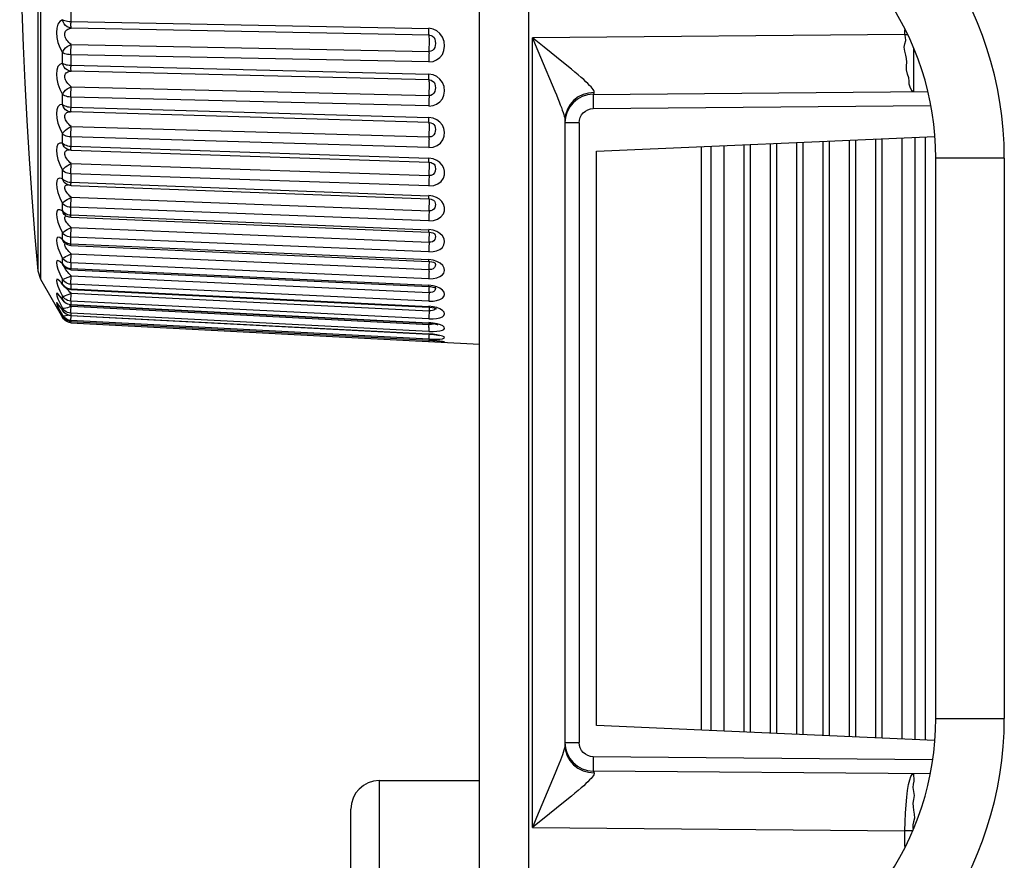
# Model space of a CAD drawing. Header units: millimetres. Extents: x 0 to 1574, y -402 to 1216.
# Tile 27 of 89: x 0 to 18, y 623 to 638. Entities that reach past the tile are written whole.
import ezdxf

# ---------------------------------------------------------------- set-up
doc = ezdxf.new("R2010")
doc.units = ezdxf.units.MM
doc.header["$LTSCALE"] = 65.395
for name, color, linetype in [('01_DISPLAYCASE_00_3_AM_0', 7, 'CONTINUOUS'), ('BACK_CASE1_00_3_AM_0', 7, 'CONTINUOUS'), ('BUUTTON_00_3_AM_0', 7, 'CONTINUOUS'), ('OPTIONCARDS_08_00_3_AM_0', 7, 'CONTINUOUS'), ('XUAN_NIU_00_3_AM_0', 7, 'CONTINUOUS')]:
    doc.layers.add(name, color=color, linetype=linetype)

msp = doc.modelspace()

# ---------------------------------------------------------------- linework, layer by layer
at = {"layer": '01_DISPLAYCASE_00_3_AM_0', "color": 7}
for p, q in [((8.525, 617.231), (8.525, 643.939)), ((9.386, 641.763), (9.386, 619.41)), ((15.984, 637.661), (9.456, 637.604)), ((15.984, 637.661), (15.984, 637.743)), ((15.984, 637.661), (16.025, 637.661)), ((9.456, 623.76), (9.456, 637.604)), ((9.66, 637.439), (9.456, 637.604)), ((10.001, 637.164), (9.66, 637.439)), ((16.133, 637.425), (16.135, 637.074)), ((10.538, 636.642), (10.44, 636.635)), ((10.521, 636.612), (16.381, 636.664)), ((10.52, 636.505), (10.521, 636.363)), ((10.521, 636.363), (16.435, 636.414)), ((10.025, 636.157), (10.025, 625.208)), ((10.273, 636.113), (10.025, 636.113)), ((10.273, 636.113), (10.273, 625.252)), ((10.025, 625.252), (10.273, 625.252)), ((10.521, 625.002), (10.52, 624.866)), ((10.52, 624.866), (10.52, 624.797)), ((16.466, 624.95), (10.521, 625.002)), ((9.855, 624.714), (9.529, 623.939)), ((10.439, 624.729), (10.538, 624.722)), ((16.427, 624.701), (10.521, 624.752)), ((10.139, 624.314), (10.001, 624.201)), ((9.529, 623.939), (9.456, 623.76)), ((9.456, 623.76), (15.984, 623.703)), ((15.984, 623.427), (15.984, 623.703)), ((16.118, 623.703), (15.984, 623.703))]:
    msp.add_line(p, q, dxfattribs=at)
for points in [[(16.132, 636.661), (16.113, 636.672), (16.095, 636.7), (16.075, 636.74), (16.058, 636.788), (16.056, 636.841), (16.052, 636.899), (16.03, 636.969), (16.009, 637.043), (16.011, 637.112), (16.016, 637.177), (16.01, 637.238), (16, 637.299), (15.984, 637.368), (15.972, 637.438), (15.984, 637.5), (15.997, 637.558), (15.995, 637.612), (15.984, 637.661)], [(9.456, 637.604), (9.504, 637.485), (9.596, 637.265)], [(9.596, 637.265), (9.848, 636.668), (9.875, 636.602), (9.9, 636.54), (9.924, 636.483), (9.944, 636.43), (9.963, 636.381), (9.979, 636.336), (9.993, 636.296), (10.005, 636.26), (10.014, 636.228), (10.02, 636.2), (10.024, 636.176), (10.025, 636.157)], [(10.483, 636.743), (10.458, 636.77), (10.428, 636.8), (10.393, 636.833), (10.353, 636.87), (10.307, 636.91), (10.256, 636.953), (10.2, 637), (10.139, 637.051), (10.001, 637.164)], [(16.135, 637.074), (16.135, 636.852), (16.135, 636.77), (16.134, 636.71), (16.133, 636.674), (16.132, 636.661)], [(10.44, 636.635), (10.345, 636.61), (10.259, 636.568), (10.182, 636.51), (10.117, 636.437), (10.067, 636.351), (10.035, 636.255), (10.025, 636.157)], [(10.538, 636.642), (10.539, 636.653), (10.536, 636.666), (10.529, 636.682), (10.518, 636.699), (10.503, 636.72), (10.483, 636.743)], [(10.521, 636.612), (10.52, 636.608), (10.52, 636.594), (10.52, 636.572), (10.52, 636.505)], [(10.521, 636.612), (10.524, 636.613), (10.526, 636.616), (10.529, 636.62), (10.532, 636.626), (10.535, 636.633), (10.538, 636.642)], [(10.273, 636.113), (10.278, 636.162), (10.292, 636.208), (10.315, 636.251), (10.345, 636.289), (10.383, 636.319), (10.425, 636.343), (10.471, 636.357), (10.521, 636.363)], [(10.025, 625.208), (10.021, 625.172), (10.008, 625.116)], [(10.025, 625.208), (10.035, 625.112), (10.065, 625.019), (10.112, 624.934), (10.176, 624.86), (10.253, 624.8), (10.342, 624.756), (10.439, 624.729)], [(10.521, 625.002), (10.471, 625.008), (10.425, 625.022), (10.383, 625.045), (10.345, 625.076), (10.315, 625.114), (10.292, 625.156), (10.278, 625.202), (10.273, 625.252)], [(10.008, 625.116), (9.982, 625.034), (9.948, 624.945), (9.92, 624.874), (9.891, 624.801), (9.855, 624.714)], [(10.538, 624.722), (10.539, 624.712), (10.536, 624.699), (10.529, 624.683), (10.519, 624.665), (10.503, 624.645), (10.483, 624.621)], [(10.52, 624.797), (10.52, 624.772), (10.52, 624.757), (10.521, 624.752)], [(10.538, 624.722), (10.535, 624.731), (10.532, 624.739), (10.529, 624.745), (10.526, 624.749), (10.524, 624.751), (10.521, 624.752)], [(15.984, 623.703), (15.987, 623.86), (15.993, 624.013), (16.003, 624.158), (16.015, 624.291), (16.031, 624.411), (16.048, 624.513), (16.068, 624.595), (16.088, 624.655), (16.11, 624.691), (16.132, 624.703)], [(16.132, 624.703), (16.131, 624.693), (16.132, 624.664), (16.137, 624.624), (16.139, 624.576), (16.13, 624.524), (16.123, 624.465), (16.134, 624.395), (16.145, 624.321), (16.136, 624.252), (16.124, 624.187), (16.125, 624.125), (16.131, 624.064), (16.143, 623.995), (16.15, 623.925), (16.136, 623.864), (16.121, 623.806), (16.122, 623.753), (16.127, 623.727)], [(10.483, 624.621), (10.458, 624.595), (10.428, 624.565), (10.393, 624.532), (10.353, 624.495), (10.307, 624.455), (10.256, 624.411), (10.2, 624.364), (10.139, 624.314)], [(10.001, 624.201), (9.753, 624.002), (9.456, 623.76)]]:
    msp.add_lwpolyline(points, dxfattribs=at)
for centre, start, end in [((10.525, 636.113), 90.5, 180), ((10.525, 625.252), 180, 269.5)]:
    msp.add_arc(centre, 0.5, start, end, dxfattribs=at)
at = {"layer": 'BACK_CASE1_00_3_AM_0', "color": 7}
for p, q in [((10.576, 635.617), (16.505, 635.876)), ((13.16, 635.73), (13.16, 625.434)), ((13.276, 625.429), (13.276, 635.735)), ((13.622, 635.75), (13.622, 625.414)), ((13.738, 625.409), (13.738, 635.755)), ((14.084, 635.771), (14.084, 625.394)), ((14.199, 625.389), (14.199, 635.776)), ((14.546, 635.791), (14.546, 625.374)), ((14.661, 625.369), (14.661, 635.796)), ((15.008, 635.811), (15.008, 625.354)), ((15.123, 625.349), (15.123, 635.816)), ((15.47, 635.831), (15.47, 625.334)), ((15.585, 625.329), (15.585, 635.836)), ((15.931, 635.851), (15.931, 625.313)), ((16.162, 625.303), (16.162, 635.861)), ((16.336, 635.869), (16.336, 625.296)), ((10.575, 625.547), (10.575, 635.617)), ((12.419, 625.467), (12.419, 635.698)), ((12.581, 635.705), (12.581, 625.46)), ((12.814, 625.45), (12.814, 635.715)), ((16.505, 625.288), (10.575, 625.547))]:
    msp.add_line(p, q, dxfattribs=at)
at = {"layer": 'BUUTTON_00_3_AM_0', "color": 7}
for p, q in [((6.771, 624.583), (6.771, 618.583)), ((6.771, 624.583), (8.525, 624.583)), ((6.271, 619.083), (6.271, 624.083))]:
    msp.add_line(p, q, dxfattribs=at)
msp.add_arc((6.771, 624.083), 0.5, 90, 180, dxfattribs=at)
at = {"layer": 'OPTIONCARDS_08_00_3_AM_0', "color": 7}
for p, q in [((16.525, 625.675), (16.525, 635.495)), ((17.725, 635.495), (16.525, 635.495)), ((17.725, 635.495), (17.725, 625.675)), ((16.525, 625.675), (17.725, 625.675))]:
    msp.add_line(p, q, dxfattribs=at)
for centre, radius, start, end in [((11.525, 635.495), 6.2, 0, 71.3505), ((11.525, 635.495), 5, 0, 71.3505), ((11.525, 625.675), 5, 288.6495, 360), ((11.525, 625.675), 6.2, 288.6495, 360)]:
    msp.add_arc(centre, radius, start, end, dxfattribs=at)
at = {"layer": 'XUAN_NIU_00_3_AM_0', "color": 7}
for p, q in [((0.831, 647.792), (0.831, 633.373)), ((1.366, 638.09), (1.366, 637.861)), ((1.366, 637.891), (7.64, 637.767)), ((7.645, 637.651), (1.37, 637.774)), ((1.37, 637.488), (7.645, 637.365)), ((1.219, 637.16), (1.219, 637.343)), ((1.366, 637.312), (1.366, 637.093)), ((7.64, 637.183), (1.366, 637.306)), ((1.366, 637.121), (7.64, 636.966)), ((7.645, 636.865), (1.37, 637.019)), ((1.219, 636.437), (1.219, 636.61)), ((1.37, 636.747), (7.645, 636.593)), ((1.366, 636.57), (1.366, 636.363)), ((7.64, 636.41), (1.366, 636.564)), ((1.37, 636.304), (1.353, 636.305)), ((1.366, 636.389), (7.64, 636.205)), ((7.645, 636.12), (1.37, 636.304)), ((7.715, 636.194), (7.64, 636.208)), ((7.64, 636.179), (7.64, 636.205)), ((7.645, 636.12), (7.677, 636.115)), ((7.677, 636.115), (7.706, 636.102)), ((7.706, 636.102), (7.707, 636.101)), ((1.219, 635.758), (1.219, 635.92)), ((1.37, 636.049), (7.645, 635.865)), ((7.744, 636.058), (7.753, 636.029)), ((1.231, 635.723), (1.219, 635.758)), ((1.366, 635.872), (1.366, 635.68)), ((7.64, 635.683), (1.366, 635.867)), ((1.25, 635.692), (1.231, 635.723)), ((1.274, 635.667), (1.25, 635.692)), ((1.319, 635.643), (1.318, 635.643)), ((1.336, 635.706), (1.366, 635.704)), ((1.366, 635.704), (7.64, 635.492)), ((1.369, 635.634), (7.643, 635.422)), ((1.37, 635.4), (7.645, 635.188)), ((7.716, 635.48), (7.64, 635.494)), ((7.718, 635.399), (7.73, 635.388)), ((7.73, 635.388), (7.742, 635.371)), ((1.219, 635.133), (1.219, 635.281)), ((1.366, 635.225), (1.366, 635.05)), ((7.64, 635.009), (1.366, 635.221)), ((1.231, 635.1), (1.219, 635.133)), ((1.291, 635.037), (1.274, 635.047)), ((1.291, 635.037), (1.291, 635.037)), ((1.304, 635.03), (1.291, 635.037)), ((1.336, 635.074), (1.366, 635.071)), ((1.366, 635.071), (7.64, 634.834)), ((1.369, 635.016), (7.643, 634.779)), ((1.219, 634.568), (1.219, 634.7)), ((1.371, 634.808), (1.349, 634.828)), ((1.37, 634.808), (7.645, 634.571)), ((7.71, 634.825), (7.64, 634.837)), ((7.735, 634.746), (7.74, 634.74)), ((7.741, 634.74), (7.741, 634.74)), ((1.219, 634.568), (1.172, 634.59)), ((1.231, 634.536), (1.219, 634.568)), ((7.64, 634.397), (1.366, 634.633)), ((0.785, 634.445), (0.785, 633.517)), ((1.268, 634.492), (1.269, 634.491)), ((1.27, 634.491), (1.269, 634.491)), ((1.286, 634.48), (1.27, 634.491)), ((1.336, 634.502), (1.366, 634.499)), ((1.366, 634.481), (1.366, 634.499)), ((1.366, 634.499), (7.64, 634.24)), ((1.368, 634.457), (7.642, 634.197)), ((1.219, 634.068), (1.219, 634.184)), ((1.37, 634.279), (7.645, 634.019)), ((7.713, 634.231), (7.64, 634.242)), ((7.64, 634.221), (7.64, 634.24)), ((7.649, 634.161), (7.649, 634.183)), ((7.731, 634.173), (7.74, 634.167)), ((1.219, 634.068), (1.172, 634.101)), ((1.231, 634.039), (1.219, 634.068)), ((1.245, 634.017), (1.254, 634.01)), ((1.272, 633.995), (1.254, 634.01)), ((7.64, 633.852), (1.366, 634.111)), ((7.752, 634.094), (7.743, 634.067)), ((1.336, 633.997), (1.366, 633.994)), ((1.366, 633.994), (7.64, 633.715)), ((1.367, 633.963), (7.642, 633.684)), ((1.219, 633.64), (1.219, 633.738)), ((1.366, 633.663), (1.366, 633.558)), ((7.64, 633.381), (1.366, 633.66)), ((1.37, 633.819), (7.645, 633.54)), ((7.715, 633.706), (7.64, 633.717)), ((7.722, 633.668), (7.743, 633.658)), ((7.743, 633.658), (7.751, 633.653)), ((0.785, 633.517), (0.831, 633.373)), ((1.14, 633.547), (1.173, 633.465)), ((1.231, 633.613), (1.219, 633.64)), ((1.243, 633.598), (1.231, 633.613)), ((1.234, 633.607), (1.243, 633.597)), ((1.243, 633.597), (1.243, 633.598)), ((1.261, 633.58), (1.243, 633.598)), ((1.281, 633.566), (1.261, 633.58)), ((1.336, 633.565), (1.366, 633.561)), ((1.366, 633.561), (7.64, 633.265)), ((1.367, 633.539), (7.641, 633.244)), ((0.831, 633.373), (1.219, 632.7)), ((1.173, 633.465), (1.219, 633.367)), ((1.219, 633.288), (1.219, 633.367)), ((1.37, 633.433), (7.645, 633.137)), ((1.173, 633.17), (1.219, 633.075)), ((1.227, 633.268), (1.235, 633.259)), ((1.235, 633.259), (1.235, 633.259)), ((1.253, 633.239), (1.235, 633.259)), ((1.274, 633.222), (1.253, 633.239)), ((1.308, 633.217), (1.336, 633.209)), ((1.366, 633.285), (1.336, 633.288)), ((1.336, 633.209), (1.366, 633.205)), ((1.366, 633.287), (1.366, 633.202)), ((7.64, 632.989), (1.366, 633.285)), ((1.366, 633.205), (7.64, 632.896)), ((1.366, 633.191), (7.641, 632.882)), ((7.713, 633.257), (7.64, 633.267)), ((7.645, 633.137), (7.642, 633.077)), ((7.645, 633.138), (7.647, 633.196)), ((7.677, 633.137), (7.645, 633.137)), ((7.708, 633.234), (7.74, 633.225)), ((1.219, 633.016), (1.219, 633.075)), ((1.229, 632.998), (1.219, 633.016)), ((1.221, 633.008), (1.229, 632.998)), ((1.246, 632.977), (1.229, 632.998)), ((1.366, 633.001), (1.366, 633.019)), ((1.366, 632.989), (1.366, 633.001)), ((1.366, 632.991), (1.366, 632.928)), ((7.64, 632.68), (1.366, 632.989)), ((1.368, 633.066), (1.37, 633.126)), ((1.37, 633.126), (7.645, 632.817)), ((1.151, 632.833), (1.138, 632.854)), ((1.173, 632.957), (1.219, 632.865)), ((1.173, 632.826), (1.219, 632.74)), ((1.219, 632.826), (1.206, 632.845)), ((1.219, 632.826), (1.219, 632.865)), ((1.236, 632.841), (1.219, 632.865)), ((1.232, 632.86), (1.219, 632.865)), ((1.224, 632.817), (1.219, 632.826)), ((1.241, 632.795), (1.224, 632.817)), ((1.308, 632.942), (1.336, 632.933)), ((1.336, 632.933), (1.366, 632.929)), ((1.366, 632.929), (7.64, 632.61)), ((1.366, 632.922), (7.64, 632.603)), ((1.367, 632.819), (1.37, 632.9)), ((1.37, 632.9), (7.645, 632.581)), ((7.713, 632.889), (7.64, 632.897)), ((7.647, 632.882), (7.643, 632.786)), ((7.677, 632.816), (7.645, 632.817)), ((7.733, 632.869), (7.759, 632.861)), ((7.759, 632.861), (7.773, 632.855)), ((1.179, 632.788), (1.212, 632.734)), ((1.219, 632.722), (1.212, 632.734)), ((1.212, 632.734), (1.221, 632.719)), ((1.219, 632.722), (1.219, 632.74)), ((1.236, 632.715), (1.219, 632.74)), ((1.232, 632.731), (1.219, 632.74)), ((1.221, 632.719), (1.219, 632.722)), ((1.219, 632.722), (1.236, 632.698)), ((1.236, 632.676), (1.219, 632.7)), ((1.238, 632.695), (1.221, 632.719)), ((1.308, 632.751), (1.336, 632.742)), ((1.336, 632.742), (1.366, 632.738)), ((1.366, 632.778), (1.366, 632.737)), ((7.64, 632.458), (1.366, 632.777)), ((1.366, 632.735), (1.366, 632.738)), ((1.366, 632.738), (7.64, 632.412)), ((1.366, 632.735), (7.64, 632.409)), ((1.366, 632.667), (1.368, 632.705)), ((1.366, 632.651), (1.366, 632.632)), ((7.64, 632.324), (1.366, 632.65)), ((1.366, 632.61), (1.367, 632.632)), ((1.366, 632.632), (7.64, 632.303)), ((1.368, 632.705), (1.369, 632.735)), ((7.643, 632.786), (7.641, 632.732)), ((1.366, 632.61), (1.356, 632.611)), ((1.366, 632.61), (8.525, 632.235)), ((7.716, 632.603), (7.64, 632.611)), ((7.641, 632.482), (7.64, 632.458)), ((7.642, 632.525), (7.641, 632.482)), ((7.642, 632.525), (7.646, 632.603)), ((7.685, 632.579), (7.645, 632.581)), ((7.787, 632.579), (7.798, 632.574)), ((7.713, 632.407), (7.64, 632.413)), ((7.64, 632.409), (7.64, 632.412)), ((7.641, 632.342), (7.64, 632.331)), ((7.64, 632.331), (7.64, 632.324)), ((7.64, 632.303), (7.64, 632.304)), ((7.672, 632.301), (7.64, 632.304)), ((7.641, 632.293), (7.64, 632.284)), ((7.64, 632.284), (7.64, 632.282)), ((7.642, 632.38), (7.641, 632.342)), ((7.644, 632.409), (7.642, 632.38)), ((7.713, 632.299), (7.712, 632.299)), ((7.797, 632.39), (7.818, 632.385)), ((7.83, 632.287), (7.848, 632.285)), ((7.848, 632.285), (7.861, 632.283))]:
    msp.add_line(p, q, dxfattribs=at)
for points in [[(0.469, 640.582), (0.471, 639.966), (0.478, 639.345), (0.491, 638.722), (0.508, 638.095), (0.531, 637.458), (0.559, 636.812), (0.593, 636.154), (0.633, 635.485), (0.68, 634.804), (0.734, 634.109), (0.785, 633.517)], [(0.785, 639.49), (0.785, 638.178), (0.785, 637.497)], [(1.219, 637.921), (1.172, 637.889), (1.138, 637.841), (1.118, 637.775), (1.112, 637.696), (1.119, 637.611), (1.139, 637.521), (1.173, 637.432), (1.219, 637.343)], [(1.219, 637.921), (1.236, 637.912), (1.257, 637.905), (1.281, 637.9), (1.308, 637.895), (1.336, 637.892), (1.366, 637.891)], [(1.37, 637.774), (1.336, 637.782), (1.303, 637.797), (1.274, 637.82), (1.25, 637.85), (1.231, 637.884), (1.219, 637.921)], [(1.37, 637.774), (1.369, 637.781), (1.368, 637.794), (1.367, 637.812), (1.366, 637.835), (1.366, 637.861)], [(1.371, 637.488), (1.349, 637.505), (1.33, 637.523), (1.313, 637.542), (1.297, 637.562), (1.284, 637.581), (1.274, 637.602), (1.266, 637.622), (1.261, 637.642), (1.259, 637.662), (1.26, 637.682), (1.264, 637.7), (1.272, 637.717), (1.282, 637.731), (1.295, 637.744), (1.311, 637.755), (1.329, 637.763), (1.349, 637.77), (1.371, 637.774)], [(7.64, 637.18), (7.713, 637.19), (7.776, 637.216), (7.832, 637.258), (7.876, 637.313), (7.903, 637.383), (7.914, 637.459), (7.906, 637.54), (7.88, 637.616), (7.835, 637.679), (7.777, 637.727), (7.713, 637.757), (7.64, 637.77)], [(7.645, 637.651), (7.643, 637.658), (7.642, 637.671), (7.641, 637.689), (7.641, 637.712), (7.64, 637.738), (7.64, 637.767)], [(7.645, 637.651), (7.678, 637.645), (7.706, 637.63), (7.73, 637.606), (7.746, 637.577), (7.753, 637.542), (7.755, 637.506), (7.752, 637.471), (7.743, 637.435), (7.728, 637.405), (7.704, 637.382), (7.677, 637.368), (7.645, 637.365)], [(7.649, 637.54), (7.649, 637.567), (7.649, 637.592), (7.648, 637.613), (7.647, 637.63), (7.646, 637.643), (7.645, 637.65)], [(0.785, 637.497), (0.785, 634.945), (0.785, 634.445)], [(1.219, 637.343), (1.232, 637.371), (1.25, 637.398), (1.274, 637.425), (1.303, 637.449), (1.336, 637.47), (1.37, 637.488)], [(1.366, 637.306), (1.366, 637.336), (1.366, 637.367), (1.367, 637.399), (1.368, 637.43), (1.369, 637.46), (1.37, 637.488)], [(7.643, 637.338), (7.646, 637.39), (7.647, 637.419), (7.648, 637.448), (7.649, 637.479), (7.649, 637.51), (7.649, 637.54)], [(1.366, 637.306), (1.336, 637.308), (1.308, 637.311), (1.281, 637.317), (1.257, 637.324), (1.236, 637.333), (1.219, 637.343)], [(7.643, 637.338), (7.642, 637.308), (7.641, 637.277), (7.641, 637.245), (7.64, 637.214), (7.64, 637.183)], [(1.219, 637.16), (1.172, 637.138), (1.138, 637.099), (1.118, 637.039), (1.112, 636.966), (1.119, 636.883), (1.14, 636.794), (1.173, 636.703), (1.219, 636.61)], [(1.219, 637.16), (1.236, 637.149), (1.257, 637.14), (1.281, 637.132), (1.308, 637.127), (1.336, 637.123), (1.366, 637.121)], [(1.37, 637.019), (1.336, 637.025), (1.303, 637.04), (1.274, 637.062), (1.25, 637.09), (1.231, 637.123), (1.219, 637.16)], [(1.371, 636.747), (1.349, 636.765), (1.33, 636.784), (1.313, 636.804), (1.297, 636.824), (1.284, 636.844), (1.274, 636.865), (1.266, 636.885), (1.261, 636.905), (1.259, 636.924), (1.26, 636.942), (1.264, 636.959), (1.272, 636.974), (1.282, 636.987), (1.295, 636.998), (1.311, 637.007), (1.329, 637.013), (1.349, 637.018), (1.371, 637.019)], [(1.37, 637.019), (1.369, 637.024), (1.368, 637.034), (1.367, 637.049), (1.366, 637.069), (1.366, 637.093)], [(7.64, 636.407), (7.713, 636.416), (7.776, 636.44), (7.832, 636.48), (7.876, 636.532), (7.903, 636.598), (7.914, 636.671), (7.906, 636.748), (7.88, 636.82), (7.835, 636.88), (7.777, 636.927), (7.713, 636.957), (7.64, 636.969)], [(7.646, 636.861), (7.643, 636.87), (7.642, 636.879), (7.641, 636.894), (7.641, 636.914), (7.64, 636.939), (7.64, 636.966)], [(7.645, 636.865), (7.678, 636.86), (7.706, 636.845), (7.73, 636.823), (7.746, 636.796), (7.753, 636.763), (7.755, 636.728), (7.752, 636.695), (7.743, 636.66), (7.728, 636.632), (7.704, 636.61), (7.677, 636.595), (7.645, 636.593)], [(7.645, 636.593), (7.646, 636.62), (7.647, 636.649), (7.648, 636.68), (7.649, 636.71), (7.649, 636.741), (7.649, 636.77)], [(7.649, 636.77), (7.649, 636.795), (7.649, 636.818), (7.648, 636.836), (7.647, 636.851), (7.646, 636.861)], [(1.219, 636.61), (1.232, 636.634), (1.25, 636.659), (1.274, 636.685), (1.303, 636.708), (1.336, 636.729), (1.37, 636.747)], [(1.366, 636.564), (1.336, 636.566), (1.308, 636.571), (1.281, 636.578), (1.257, 636.586), (1.236, 636.597), (1.219, 636.61)], [(1.366, 636.564), (1.366, 636.593), (1.366, 636.623), (1.367, 636.655), (1.368, 636.687), (1.369, 636.718), (1.37, 636.747)], [(7.645, 636.593), (7.643, 636.564), (7.642, 636.534), (7.641, 636.502), (7.641, 636.47), (7.64, 636.439), (7.64, 636.41)], [(1.219, 636.437), (1.172, 636.426), (1.138, 636.395), (1.118, 636.343), (1.112, 636.275), (1.119, 636.196), (1.14, 636.108), (1.173, 636.017), (1.219, 635.92)], [(1.274, 636.341), (1.25, 636.368), (1.231, 636.4), (1.219, 636.437)], [(1.219, 636.437), (1.236, 636.423), (1.257, 636.412), (1.281, 636.403), (1.308, 636.396), (1.336, 636.392), (1.366, 636.389)], [(1.313, 636.108), (1.297, 636.128), (1.284, 636.148), (1.274, 636.168), (1.266, 636.188), (1.261, 636.207), (1.259, 636.226), (1.26, 636.243), (1.264, 636.258), (1.272, 636.272), (1.282, 636.283), (1.295, 636.292), (1.311, 636.298), (1.329, 636.303), (1.349, 636.305), (1.361, 636.305)], [(1.353, 636.305), (1.336, 636.308), (1.303, 636.321), (1.274, 636.341)], [(1.37, 636.304), (1.369, 636.305), (1.368, 636.312), (1.367, 636.324), (1.366, 636.341), (1.366, 636.363)], [(1.371, 636.049), (1.349, 636.068), (1.33, 636.088), (1.313, 636.108)], [(7.64, 635.68), (7.717, 635.688), (7.783, 635.714), (7.842, 635.757), (7.887, 635.814), (7.909, 635.881), (7.914, 635.95), (7.903, 636.015), (7.876, 636.074), (7.834, 636.125), (7.779, 636.167), (7.715, 636.194)], [(7.645, 636.12), (7.643, 636.121), (7.642, 636.128), (7.641, 636.14), (7.641, 636.157), (7.64, 636.179)], [(7.649, 636.041), (7.649, 636.065), (7.649, 636.085), (7.648, 636.101), (7.647, 636.113), (7.646, 636.119)], [(7.707, 636.101), (7.729, 636.082), (7.744, 636.058)], [(1.219, 635.92), (1.232, 635.941), (1.25, 635.964), (1.274, 635.987), (1.303, 636.01), (1.336, 636.03), (1.37, 636.049)], [(1.366, 635.867), (1.336, 635.869), (1.308, 635.874), (1.281, 635.882), (1.257, 635.893), (1.236, 635.905), (1.219, 635.92)], [(1.366, 635.867), (1.366, 635.894), (1.366, 635.923), (1.367, 635.954), (1.368, 635.986), (1.369, 636.018), (1.37, 636.049)], [(7.643, 635.835), (7.646, 635.893), (7.647, 635.923), (7.648, 635.954), (7.649, 635.984), (7.649, 636.014), (7.649, 636.041)], [(7.753, 636.029), (7.755, 635.998), (7.753, 635.966), (7.745, 635.931), (7.729, 635.903), (7.706, 635.881), (7.678, 635.867), (7.645, 635.865)], [(1.219, 635.758), (1.172, 635.759), (1.138, 635.738), (1.118, 635.694), (1.112, 635.633), (1.119, 635.558), (1.139, 635.473), (1.173, 635.381), (1.219, 635.281)], [(1.219, 635.758), (1.236, 635.743), (1.257, 635.73), (1.281, 635.72), (1.308, 635.711), (1.336, 635.706)], [(7.643, 635.835), (7.642, 635.804), (7.641, 635.772), (7.641, 635.741), (7.64, 635.71), (7.64, 635.683)], [(1.33, 635.44), (1.313, 635.46), (1.297, 635.481), (1.284, 635.501), (1.274, 635.52), (1.266, 635.539), (1.261, 635.558), (1.259, 635.575), (1.26, 635.591), (1.264, 635.604), (1.272, 635.616), (1.282, 635.625), (1.295, 635.632), (1.311, 635.637), (1.329, 635.639)], [(1.318, 635.643), (1.303, 635.649), (1.274, 635.667)], [(1.369, 635.634), (1.361, 635.634), (1.353, 635.635), (1.345, 635.636), (1.337, 635.638), (1.328, 635.64), (1.319, 635.643)], [(1.369, 635.634), (1.369, 635.634), (1.368, 635.637), (1.367, 635.646), (1.366, 635.66), (1.366, 635.68)], [(1.219, 635.281), (1.232, 635.299), (1.25, 635.319), (1.274, 635.34), (1.303, 635.361), (1.336, 635.381), (1.37, 635.4)], [(1.371, 635.4), (1.349, 635.42), (1.33, 635.44)], [(1.366, 635.221), (1.366, 635.246), (1.366, 635.274), (1.367, 635.304), (1.368, 635.336), (1.369, 635.368), (1.37, 635.4)], [(7.643, 635.422), (7.643, 635.422), (7.642, 635.426), (7.641, 635.435), (7.641, 635.449), (7.64, 635.468), (7.64, 635.492)], [(7.64, 635.007), (7.726, 635.017), (7.797, 635.043), (7.854, 635.087), (7.894, 635.142), (7.912, 635.202), (7.913, 635.263), (7.9, 635.321), (7.873, 635.373), (7.833, 635.418), (7.78, 635.454), (7.716, 635.48)], [(7.643, 635.422), (7.652, 635.422), (7.678, 635.417), (7.7, 635.409), (7.718, 635.399)], [(7.649, 635.362), (7.649, 635.384), (7.649, 635.401), (7.648, 635.415), (7.647, 635.422)], [(1.366, 635.221), (1.336, 635.223), (1.308, 635.229), (1.281, 635.238), (1.257, 635.25), (1.236, 635.264), (1.219, 635.281)], [(7.742, 635.371), (7.753, 635.339), (7.755, 635.305), (7.75, 635.266), (7.737, 635.235), (7.713, 635.208), (7.683, 635.191), (7.645, 635.188)], [(7.645, 635.188), (7.646, 635.218), (7.647, 635.248), (7.648, 635.279), (7.649, 635.308), (7.649, 635.336), (7.649, 635.362)], [(1.219, 635.133), (1.172, 635.144), (1.138, 635.133), (1.118, 635.097), (1.112, 635.043), (1.119, 634.974), (1.14, 634.892), (1.173, 634.801), (1.219, 634.7)], [(1.219, 635.133), (1.236, 635.116), (1.257, 635.102), (1.281, 635.089), (1.308, 635.08), (1.336, 635.074)], [(1.274, 635.047), (1.25, 635.07), (1.231, 635.1)], [(1.369, 635.016), (1.368, 635.016), (1.367, 635.022), (1.366, 635.033), (1.366, 635.05)], [(7.645, 635.188), (7.643, 635.158), (7.642, 635.126), (7.641, 635.094), (7.641, 635.064), (7.64, 635.035), (7.64, 635.009)], [(1.349, 634.828), (1.33, 634.849), (1.313, 634.869), (1.297, 634.89), (1.284, 634.909), (1.274, 634.928), (1.266, 634.946), (1.261, 634.963), (1.259, 634.979), (1.26, 634.993), (1.264, 635.005), (1.272, 635.015), (1.282, 635.022), (1.295, 635.027), (1.311, 635.029)], [(1.369, 635.016), (1.356, 635.017), (1.344, 635.018), (1.331, 635.021), (1.318, 635.025), (1.304, 635.03)], [(1.219, 634.7), (1.232, 634.715), (1.25, 634.732), (1.274, 634.751), (1.303, 634.77), (1.336, 634.789), (1.37, 634.808)], [(1.366, 634.633), (1.336, 634.636), (1.308, 634.643), (1.281, 634.653), (1.257, 634.666), (1.236, 634.682), (1.219, 634.7)], [(1.366, 634.495), (1.366, 634.656), (1.366, 634.683), (1.367, 634.712), (1.368, 634.743), (1.369, 634.775), (1.37, 634.808)], [(7.641, 634.797), (7.64, 634.813), (7.64, 634.834)], [(7.64, 634.394), (7.722, 634.401), (7.791, 634.424), (7.851, 634.464), (7.894, 634.516), (7.913, 634.573), (7.912, 634.631), (7.896, 634.685), (7.866, 634.733), (7.824, 634.773)], [(7.643, 634.779), (7.642, 634.78), (7.641, 634.786), (7.641, 634.797)], [(7.643, 634.779), (7.651, 634.779), (7.679, 634.774), (7.703, 634.766), (7.723, 634.756), (7.735, 634.746)], [(7.645, 634.571), (7.646, 634.601), (7.647, 634.632), (7.648, 634.661), (7.649, 634.69), (7.649, 634.717), (7.649, 634.741)], [(7.741, 634.74), (7.746, 634.73), (7.753, 634.706), (7.755, 634.679), (7.752, 634.652), (7.743, 634.623), (7.727, 634.601), (7.704, 634.583), (7.676, 634.572), (7.645, 634.571)], [(7.649, 634.741), (7.649, 634.76), (7.649, 634.775), (7.648, 634.779)], [(7.824, 634.773), (7.771, 634.804), (7.71, 634.825)], [(1.172, 634.59), (1.138, 634.588), (1.118, 634.562), (1.112, 634.515), (1.119, 634.452), (1.14, 634.374), (1.173, 634.285), (1.219, 634.184)], [(1.219, 634.568), (1.236, 634.549), (1.257, 634.533), (1.281, 634.519), (1.308, 634.509), (1.336, 634.502)], [(1.269, 634.491), (1.25, 634.509), (1.231, 634.536)], [(7.645, 634.571), (7.643, 634.54), (7.642, 634.508), (7.641, 634.477), (7.641, 634.447), (7.64, 634.42), (7.64, 634.397)], [(1.371, 634.279), (1.349, 634.299), (1.33, 634.32), (1.313, 634.341), (1.297, 634.36), (1.284, 634.379), (1.274, 634.398), (1.266, 634.415), (1.261, 634.43), (1.259, 634.445), (1.26, 634.457), (1.264, 634.467), (1.272, 634.475), (1.282, 634.48), (1.285, 634.481)], [(1.368, 634.457), (1.351, 634.458), (1.335, 634.461), (1.319, 634.465), (1.302, 634.472), (1.286, 634.48)], [(1.368, 634.457), (1.367, 634.459), (1.366, 634.467), (1.366, 634.481)], [(1.219, 634.184), (1.232, 634.195), (1.25, 634.209), (1.274, 634.225), (1.303, 634.242), (1.336, 634.26), (1.37, 634.279)], [(1.366, 634.111), (1.336, 634.114), (1.308, 634.122), (1.281, 634.132), (1.257, 634.147), (1.236, 634.164), (1.219, 634.184)], [(1.366, 633.99), (1.366, 634.132), (1.366, 634.156), (1.367, 634.184), (1.368, 634.214), (1.369, 634.246), (1.37, 634.279)], [(7.642, 634.197), (7.641, 634.2), (7.641, 634.208), (7.64, 634.221)], [(7.64, 633.85), (7.713, 633.855), (7.776, 633.869), (7.832, 633.895), (7.876, 633.929), (7.903, 633.974), (7.914, 634.025), (7.906, 634.078), (7.881, 634.13), (7.835, 634.174)], [(7.642, 634.197), (7.653, 634.197), (7.683, 634.192), (7.71, 634.184), (7.731, 634.173)], [(7.835, 634.174), (7.778, 634.209), (7.713, 634.231)], [(1.172, 634.101), (1.138, 634.109), (1.118, 634.092), (1.112, 634.054), (1.119, 633.998), (1.139, 633.925)], [(1.219, 634.068), (1.236, 634.048), (1.257, 634.03), (1.281, 634.016), (1.308, 634.005), (1.336, 633.997)], [(1.254, 634.01), (1.25, 634.014), (1.231, 634.039)], [(1.255, 634.013), (1.246, 634.017), (1.245, 634.017)], [(7.645, 634.019), (7.643, 633.988), (7.642, 633.957), (7.641, 633.926), (7.641, 633.898), (7.64, 633.873), (7.64, 633.852)], [(7.645, 634.019), (7.646, 634.05), (7.647, 634.08), (7.648, 634.109), (7.649, 634.137), (7.649, 634.161)], [(7.743, 634.067), (7.728, 634.046), (7.704, 634.03), (7.677, 634.02), (7.645, 634.019)], [(7.74, 634.167), (7.743, 634.165), (7.746, 634.161)], [(7.746, 634.161), (7.753, 634.142), (7.755, 634.118), (7.752, 634.094)], [(1.139, 633.925), (1.173, 633.839), (1.219, 633.738)], [(1.371, 633.819), (1.349, 633.84), (1.33, 633.86), (1.313, 633.88), (1.297, 633.9), (1.284, 633.918), (1.274, 633.935), (1.266, 633.951), (1.261, 633.965), (1.259, 633.977), (1.26, 633.988), (1.264, 633.996), (1.268, 633.999)], [(1.367, 633.963), (1.348, 633.965), (1.329, 633.969), (1.31, 633.975), (1.29, 633.984), (1.272, 633.995)], [(1.367, 633.963), (1.367, 633.963), (1.366, 633.968), (1.366, 633.978), (1.366, 633.994)], [(1.219, 633.64), (1.172, 633.683), (1.138, 633.701), (1.118, 633.693), (1.112, 633.663), (1.119, 633.614), (1.14, 633.547)], [(1.219, 633.738), (1.232, 633.745), (1.25, 633.755), (1.274, 633.769), (1.303, 633.784), (1.336, 633.801), (1.37, 633.819)], [(1.366, 633.66), (1.336, 633.663), (1.308, 633.671), (1.281, 633.683), (1.257, 633.698), (1.236, 633.717), (1.219, 633.738)], [(1.366, 633.66), (1.366, 633.678), (1.366, 633.7), (1.367, 633.726), (1.368, 633.755), (1.369, 633.786), (1.37, 633.819)], [(7.642, 633.684), (7.641, 633.684), (7.641, 633.689), (7.64, 633.699), (7.64, 633.715)], [(7.642, 633.684), (7.657, 633.683), (7.693, 633.677), (7.722, 633.668)], [(7.643, 633.508), (7.646, 633.57), (7.647, 633.6), (7.648, 633.628), (7.649, 633.654), (7.649, 633.676), (7.649, 633.684)], [(7.839, 633.653), (7.781, 633.685), (7.715, 633.706)], [(7.75, 633.656), (7.752, 633.65), (7.755, 633.628), (7.751, 633.601), (7.739, 633.577), (7.717, 633.555)], [(1.219, 633.64), (1.236, 633.618), (1.257, 633.6), (1.281, 633.584), (1.308, 633.572), (1.336, 633.565)], [(1.221, 633.619), (1.224, 633.616), (1.234, 633.607)], [(1.371, 633.433), (1.349, 633.454), (1.33, 633.474), (1.313, 633.494), (1.297, 633.512), (1.284, 633.529), (1.274, 633.545), (1.266, 633.559), (1.261, 633.572), (1.259, 633.582)], [(1.367, 633.539), (1.345, 633.542), (1.324, 633.547), (1.302, 633.555), (1.281, 633.566)], [(1.367, 633.539), (1.366, 633.541), (1.366, 633.548), (1.366, 633.561)], [(7.64, 633.379), (7.715, 633.383), (7.779, 633.395), (7.834, 633.417), (7.877, 633.446), (7.903, 633.481), (7.914, 633.522), (7.908, 633.568), (7.884, 633.614), (7.839, 633.653)], [(7.643, 633.508), (7.642, 633.478), (7.641, 633.449), (7.641, 633.422), (7.64, 633.4), (7.64, 633.381)], [(7.717, 633.555), (7.685, 633.54), (7.645, 633.54)], [(1.219, 633.288), (1.172, 633.34), (1.138, 633.368), (1.118, 633.37), (1.112, 633.349), (1.119, 633.308), (1.14, 633.248), (1.173, 633.17)], [(1.219, 633.367), (1.232, 633.37), (1.25, 633.377), (1.303, 633.401)], [(1.336, 633.288), (1.308, 633.296), (1.281, 633.309), (1.257, 633.325), (1.236, 633.344), (1.219, 633.367)], [(1.303, 633.401), (1.336, 633.415), (1.37, 633.433)], [(1.366, 633.285), (1.366, 633.3), (1.366, 633.32), (1.367, 633.344), (1.368, 633.371), (1.369, 633.401), (1.37, 633.433)], [(1.198, 633.3), (1.204, 633.294), (1.214, 633.283), (1.227, 633.268)], [(1.219, 633.288), (1.236, 633.265), (1.257, 633.245), (1.281, 633.229), (1.308, 633.217)], [(1.235, 633.259), (1.231, 633.263), (1.219, 633.288)], [(1.366, 633.191), (1.342, 633.194), (1.319, 633.2), (1.296, 633.209), (1.274, 633.222)], [(1.371, 633.126), (1.349, 633.146), (1.33, 633.166), (1.313, 633.184), (1.297, 633.202), (1.286, 633.215)], [(1.366, 633.191), (1.366, 633.195), (1.366, 633.205)], [(7.641, 633.244), (7.641, 633.245), (7.64, 633.252), (7.64, 633.265)], [(7.64, 632.988), (7.713, 632.989), (7.776, 632.998), (7.832, 633.015), (7.876, 633.038), (7.903, 633.069), (7.914, 633.105), (7.906, 633.143), (7.88, 633.181), (7.835, 633.214)], [(7.641, 633.244), (7.667, 633.242), (7.708, 633.234)], [(7.647, 633.196), (7.648, 633.223), (7.649, 633.243)], [(7.752, 633.231), (7.753, 633.228), (7.755, 633.211), (7.752, 633.193), (7.743, 633.172), (7.728, 633.157), (7.704, 633.145), (7.677, 633.137)], [(7.835, 633.214), (7.777, 633.24), (7.713, 633.257)], [(1.219, 633.016), (1.172, 633.077), (1.138, 633.114), (1.118, 633.125), (1.112, 633.114), (1.119, 633.081), (1.139, 633.028), (1.173, 632.957)], [(1.175, 633.066), (1.177, 633.064), (1.184, 633.056), (1.194, 633.044), (1.206, 633.028), (1.221, 633.008)], [(1.219, 633.075), (1.232, 633.074), (1.25, 633.077), (1.274, 633.085), (1.303, 633.096), (1.336, 633.109), (1.37, 633.126)], [(1.281, 633.014), (1.257, 633.031), (1.236, 633.051), (1.219, 633.075)], [(1.219, 633.016), (1.236, 632.992), (1.257, 632.972), (1.281, 632.955), (1.308, 632.942)], [(1.288, 632.945), (1.266, 632.959), (1.246, 632.977)], [(1.366, 632.989), (1.336, 632.993), (1.308, 633.001), (1.281, 633.014)], [(1.366, 633.019), (1.367, 633.04), (1.368, 633.066)], [(7.642, 633.077), (7.641, 633.049), (7.641, 633.025), (7.64, 633.005), (7.64, 632.989)], [(1.193, 632.864), (1.172, 632.896), (1.138, 632.942), (1.118, 632.963), (1.112, 632.96), (1.119, 632.936)], [(1.138, 632.854), (1.118, 632.883), (1.112, 632.891), (1.119, 632.876), (1.14, 632.839)], [(1.119, 632.936), (1.14, 632.891), (1.173, 632.826)], [(1.131, 632.865), (1.127, 632.869), (1.127, 632.87), (1.129, 632.867), (1.132, 632.862), (1.137, 632.854), (1.144, 632.844), (1.151, 632.833)], [(1.151, 632.833), (1.169, 632.804), (1.179, 632.788)], [(1.157, 632.915), (1.152, 632.92), (1.152, 632.92), (1.156, 632.915), (1.162, 632.907)], [(1.162, 632.907), (1.171, 632.896), (1.181, 632.881), (1.193, 632.864), (1.206, 632.845), (1.22, 632.823), (1.224, 632.817)], [(1.179, 632.788), (1.172, 632.8), (1.169, 632.804)], [(1.219, 632.826), (1.236, 632.802), (1.257, 632.781), (1.281, 632.764), (1.308, 632.751)], [(1.275, 632.864), (1.251, 632.86), (1.232, 632.86)], [(1.281, 632.803), (1.257, 632.82), (1.236, 632.841)], [(1.285, 632.759), (1.262, 632.775), (1.241, 632.795)], [(1.37, 632.9), (1.337, 632.885), (1.304, 632.873), (1.275, 632.864)], [(1.366, 632.777), (1.336, 632.781), (1.308, 632.789), (1.281, 632.803)], [(1.366, 632.922), (1.338, 632.926), (1.313, 632.933), (1.288, 632.945)], [(1.371, 632.9), (1.349, 632.92), (1.344, 632.925)], [(1.366, 632.922), (1.366, 632.923), (1.366, 632.929)], [(1.366, 632.777), (1.366, 632.786), (1.366, 632.8), (1.367, 632.819)], [(7.641, 632.882), (7.64, 632.886), (7.64, 632.896)], [(7.64, 632.679), (7.713, 632.679), (7.776, 632.685), (7.832, 632.697), (7.876, 632.715), (7.903, 632.738), (7.914, 632.766), (7.906, 632.796), (7.88, 632.826), (7.835, 632.852)], [(7.641, 632.882), (7.655, 632.881), (7.697, 632.876), (7.733, 632.869)], [(7.752, 632.863), (7.752, 632.862), (7.743, 632.844), (7.728, 632.831), (7.704, 632.822), (7.677, 632.816)], [(7.835, 632.852), (7.777, 632.874), (7.713, 632.889)], [(1.219, 632.7), (1.232, 632.688), (1.25, 632.681), (1.253, 632.681)], [(1.275, 632.729), (1.251, 632.727), (1.232, 632.731)], [(1.281, 632.676), (1.257, 632.694), (1.236, 632.715)], [(1.236, 632.697), (1.257, 632.676), (1.281, 632.659), (1.308, 632.645)], [(1.281, 632.637), (1.257, 632.654), (1.236, 632.676)], [(1.282, 632.658), (1.259, 632.675), (1.238, 632.695)], [(1.328, 632.742), (1.304, 632.734), (1.275, 632.729)], [(1.366, 632.65), (1.336, 632.654), (1.308, 632.663), (1.281, 632.676)], [(1.356, 632.611), (1.336, 632.614), (1.308, 632.623), (1.281, 632.637)], [(1.366, 632.632), (1.336, 632.636), (1.308, 632.645), (1.282, 632.658)], [(1.366, 632.735), (1.337, 632.739), (1.31, 632.747), (1.285, 632.759)], [(1.366, 632.65), (1.366, 632.656), (1.366, 632.667)], [(7.641, 632.732), (7.641, 632.71), (7.64, 632.693), (7.64, 632.68)], [(7.64, 632.603), (7.64, 632.604), (7.64, 632.61)], [(7.64, 632.457), (7.715, 632.456), (7.779, 632.459), (7.834, 632.466), (7.877, 632.477), (7.903, 632.492), (7.914, 632.51), (7.909, 632.531), (7.886, 632.553), (7.841, 632.573), (7.783, 632.591), (7.716, 632.603)], [(7.64, 632.603), (7.674, 632.601), (7.722, 632.594)], [(7.728, 632.593), (7.717, 632.587), (7.685, 632.579)], [(7.722, 632.594), (7.761, 632.586), (7.787, 632.579)], [(7.64, 632.409), (7.676, 632.407), (7.725, 632.402)], [(7.64, 632.324), (7.713, 632.322), (7.776, 632.321), (7.832, 632.324), (7.876, 632.328), (7.903, 632.336), (7.914, 632.347), (7.906, 632.36), (7.88, 632.373), (7.835, 632.386), (7.777, 632.398), (7.713, 632.407)], [(7.64, 632.303), (7.672, 632.301), (7.712, 632.299), (7.748, 632.296)], [(7.835, 632.287), (7.777, 632.294), (7.713, 632.299)], [(7.725, 632.402), (7.766, 632.396), (7.797, 632.39)], [(7.748, 632.296), (7.78, 632.293), (7.807, 632.29), (7.83, 632.287)], [(7.832, 632.272), (7.876, 632.27), (7.903, 632.27), (7.914, 632.272), (7.906, 632.276), (7.88, 632.281), (7.835, 632.287)]]:
    msp.add_lwpolyline(points, dxfattribs=at)

doc.saveas('drawing.dxf')
